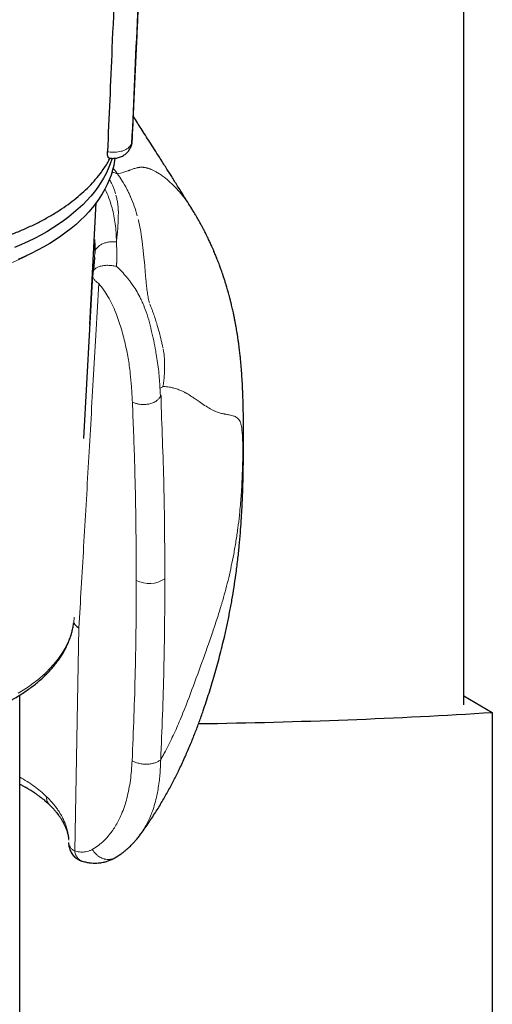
# Model space of a CAD drawing. Header units: millimetres. Extents: x 8 to 1339, y 12 to 1557.
# Tile 37 of 46: x 1301 to 1326, y 141 to 193. Entities that reach past the tile are written whole.
import ezdxf

# ---------------------------------------------------------------- set-up
doc = ezdxf.new("R2010")
doc.units = ezdxf.units.MM

msp = doc.modelspace()

# ---------------------------------------------------------------- linework, layer by layer
at = {"color": 7, "linetype": 'Continuous', "lineweight": 30}
for p, q in [((1324.338, 157.08), (1324.338, 288.279)), ((1306.897, 186.544), (1306.896, 186.542)), ((1304.703, 177.05), (1305.042, 183.441)), ((1304.947, 180.578), (1304.944, 180.52)), ((1304.851, 179.67), (1304.364, 171.057)), ((1304.858, 179.729), (1304.857, 179.645)), ((1304.871, 179.798), (1304.875, 179.818)), ((1301.022, 140.898), (1301.022, 157.594)), ((1324.338, 157.551), (1325.832, 156.689)), ((1325.832, 156.689), (1325.832, 63.217)), ((1307.326, 150.257), (1307.305, 150.227))]:
    msp.add_line(p, q, dxfattribs=at)
at = {"color": 252, "linetype": 'Continuous', "lineweight": 0}
for p, q in [((1306.099, 181.383), (1306.1, 181.33)), ((1306.1, 181.33), (1306.111, 181.224)), ((1306.111, 181.224), (1306.127, 180.972)), ((1304.959, 180.784), (1304.947, 180.578)), ((1304.858, 179.729), (1304.856, 179.692)), ((1312.748, 171.112), (1312.732, 170.432)), ((1303.907, 149.417), (1304.128, 161.128))]:
    msp.add_line(p, q, dxfattribs=at)
at = {"color": 7, "linetype": 'Continuous', "lineweight": 30, "flags": 128}
for points in [[(1305.87, 185.768), (1305.857, 185.723), (1305.771, 185.472), (1305.671, 185.223), (1305.555, 184.976), (1305.424, 184.731), (1305.278, 184.49), (1305.117, 184.251), (1304.941, 184.016), (1304.752, 183.785), (1304.548, 183.557), (1304.33, 183.334), (1304.099, 183.116), (1303.854, 182.903), (1303.596, 182.694), (1303.326, 182.491), (1303.043, 182.294), (1302.749, 182.102), (1302.443, 181.917), (1302.125, 181.738), (1301.797, 181.566), (1301.459, 181.4), (1301.11, 181.242), (1300.752, 181.091)], [(1306.019, 185.771), (1306.002, 185.65), (1305.956, 185.396), (1305.894, 185.142), (1305.816, 184.89), (1305.723, 184.64), (1305.615, 184.392), (1305.491, 184.146), (1305.353, 183.903), (1305.199, 183.663), (1305.031, 183.426), (1304.848, 183.193), (1304.652, 182.963), (1304.441, 182.738), (1304.216, 182.517), (1303.978, 182.301), (1303.727, 182.09), (1303.463, 181.885), (1303.187, 181.684), (1302.898, 181.49), (1302.598, 181.302), (1302.286, 181.12), (1301.963, 180.944), (1301.63, 180.775), (1301.286, 180.613), (1300.933, 180.458)]]:
    msp.add_lwpolyline(points, dxfattribs=at)
at = {"color": 252, "linetype": 'Continuous', "lineweight": 0, "flags": 128}
msp.add_lwpolyline([(1300.937, 157.691), (1301.212, 157.86), (1301.476, 158.035), (1301.728, 158.216), (1301.968, 158.402), (1302.195, 158.594), (1302.409, 158.791), (1302.609, 158.992), (1302.796, 159.198), (1302.969, 159.407), (1303.128, 159.621), (1303.272, 159.837), (1303.402, 160.057), (1303.517, 160.28), (1303.616, 160.505), (1303.701, 160.732), (1303.77, 160.96), (1303.824, 161.19), (1303.862, 161.421), (1303.885, 161.653), (1303.887, 161.688)], dxfattribs=at)
at = {"color": 252, "linetype": 'Continuous', "lineweight": 0}
for centre, radius, start, end in [((1293.455, 196.817), 18.01, 254.1025, 298.3582), ((1307.815, 164.936), 1.484, 243.0229, 303.9656)]:
    msp.add_arc(centre, radius, start, end, dxfattribs=at)
at = {"color": 7, "linetype": 'Continuous', "lineweight": 30}
msp.add_ellipse((1206.68, 241.595), major_axis=(200.98, -47.922), ratio=0.352511, start_param=5.336483, end_param=5.428262, dxfattribs=at)
for points, knots in [([(1306.934, 186.696), (1306.94, 186.83), (1306.962, 187.333), (1307.001, 188.192), (1307.049, 189.261), (1307.096, 190.289), (1307.141, 191.271), (1307.184, 192.208), (1307.225, 193.099), (1307.264, 193.952), (1307.302, 194.771), (1307.338, 195.555), (1307.372, 196.305), (1307.405, 197.013), (1307.436, 197.681), (1307.465, 198.309), (1307.492, 198.896), (1307.524, 199.573), (1307.56, 200.352), (1307.602, 201.25), (1307.644, 202.15), (1307.687, 203.056), (1307.729, 203.97), (1307.772, 204.89), (1307.838, 206.287), (1307.926, 208.161), (1308.036, 210.511), (1308.147, 212.864), (1308.258, 215.221), (1308.355, 217.3), (1308.44, 219.103), (1308.512, 220.629), (1308.584, 222.164), (1308.657, 223.717), (1308.734, 225.351), (1308.815, 227.076), (1308.88, 228.469), (1308.927, 229.464), (1308.955, 230.05), (1308.982, 230.638), (1309.01, 231.223), (1309.039, 231.831), (1309.068, 232.451), (1309.097, 233.078), (1309.124, 233.674), (1309.151, 234.235), (1309.178, 234.763), (1309.2, 235.18), (1309.214, 235.486), (1309.223, 235.688), (1309.228, 235.846), (1309.232, 235.965), (1309.233, 236.054), (1309.235, 236.126), (1309.235, 236.169), (1309.235, 236.182)], [0, 0, 0, 0, 0.008078, 0.030437, 0.051987, 0.072727, 0.092656, 0.111438, 0.129437, 0.14665, 0.163078, 0.179031, 0.194166, 0.208481, 0.221976, 0.234652, 0.246507, 0.257542, 0.27569, 0.293745, 0.311936, 0.330263, 0.348724, 0.36732, 0.386051, 0.43342, 0.480992, 0.528573, 0.576153, 0.623969, 0.654638, 0.68549, 0.716522, 0.747775, 0.779665, 0.815591, 0.852396, 0.864143, 0.875976, 0.887893, 0.899852, 0.911425, 0.924745, 0.937447, 0.949486, 0.960816, 0.971407, 0.981313, 0.98585, 0.989947, 0.993597, 0.995534, 0.997311, 0.999172, 1, 1, 1, 1]), ([(1307.816, 235.553), (1307.871, 235.536), (1307.978, 235.503), (1308.149, 235.478), (1308.317, 235.47), (1308.483, 235.482), (1308.641, 235.509), (1308.776, 235.548), (1308.887, 235.592), (1308.972, 235.631), (1309.037, 235.659), (1309.08, 235.662), (1309.102, 235.636), (1309.113, 235.595), (1309.121, 235.526), (1309.123, 235.424), (1309.123, 235.247), (1309.115, 234.929), (1309.1, 234.473), (1309.08, 233.921), (1309.054, 233.36), (1309.016, 232.605), (1308.97, 231.665), (1308.902, 230.172), (1308.781, 227.553), (1308.609, 223.814), (1308.401, 219.324), (1308.194, 214.835), (1307.985, 210.344), (1307.779, 205.859), (1307.517, 200.187), (1307.22, 193.752), (1306.998, 188.805), (1306.897, 186.544)], [0, 0, 0, 0, 0.002697, 0.005207, 0.00779, 0.010301, 0.012806, 0.015384, 0.01727, 0.019192, 0.02086, 0.022203, 0.02355, 0.024704, 0.025885, 0.028677, 0.031485, 0.037126, 0.048275, 0.059425, 0.070583, 0.081743, 0.104041, 0.12634, 0.170937, 0.260127, 0.349316, 0.438505, 0.527695, 0.616884, 0.706074, 0.865639, 1, 1, 1, 1]), ([(1307.816, 235.553), (1307.804, 235.29), (1307.703, 232.999), (1307.512, 228.678), (1307.242, 222.59), (1306.882, 214.473), (1306.521, 206.358), (1306.149, 198.041), (1305.883, 191.973), (1305.708, 187.93), (1305.63, 186.121)], [0, 0, 0, 0, 0.015939, 0.139139, 0.262339, 0.385538, 0.631938, 0.755137, 0.890447, 1, 1, 1, 1]), ([(1310.049, 183.136), (1310.023, 183.178), (1309.914, 183.352), (1309.725, 183.653), (1309.505, 184.004), (1309.315, 184.306), (1309.154, 184.561), (1309.004, 184.799), (1308.857, 185.031), (1308.704, 185.274), (1308.534, 185.542), (1308.331, 185.862), (1308.103, 186.221), (1307.859, 186.603), (1307.623, 186.972), (1307.405, 187.314), (1307.195, 187.641), (1307.061, 187.85), (1306.991, 187.958), (1306.991, 187.959)], [0, 0, 0, 0, 0.026141, 0.108085, 0.18678, 0.243249, 0.295979, 0.34497, 0.390808, 0.440471, 0.495992, 0.557369, 0.639688, 0.719358, 0.79547, 0.869717, 0.93241, 0.999687, 1, 1, 1, 1]), ([(1306.84, 186.33), (1306.854, 186.36), (1306.883, 186.424), (1306.912, 186.528), (1306.93, 186.62), (1306.931, 186.678), (1306.932, 186.697)], [0, 0, 0, 0, 0.26067, 0.545842, 0.853179, 1, 1, 1, 1]), ([(1306.896, 186.542), (1306.892, 186.502), (1306.885, 186.436), (1306.859, 186.377), (1306.848, 186.354)], [0, 0, 0, 0, 0.607257, 1, 1, 1, 1]), ([(1305.708, 185.791), (1305.706, 185.791), (1305.692, 185.789), (1305.671, 185.813), (1305.649, 185.86), (1305.634, 185.933), (1305.627, 186.02), (1305.629, 186.09), (1305.63, 186.121)], [0, 0, 0, 0, 0.043295, 0.240623, 0.437951, 0.635141, 0.832331, 1, 1, 1, 1]), ([(1305.708, 185.79), (1305.718, 185.787), (1305.766, 185.775), (1305.854, 185.767), (1305.974, 185.764), (1306.092, 185.776), (1306.206, 185.8), (1306.314, 185.836), (1306.415, 185.882), (1306.51, 185.939), (1306.597, 186.006), (1306.676, 186.081), (1306.746, 186.165), (1306.805, 186.256), (1306.836, 186.32), (1306.851, 186.352)], [0, 0, 0, 0, 0.023074, 0.107247, 0.192179, 0.282003, 0.364436, 0.446192, 0.527197, 0.607357, 0.686411, 0.765644, 0.844585, 0.923155, 1, 1, 1, 1]), ([(1287.406, 181.453), (1287.494, 181.425), (1287.762, 181.338), (1288.229, 181.21), (1288.802, 181.068), (1289.392, 180.943), (1289.996, 180.833), (1290.614, 180.741), (1291.26, 180.664), (1291.934, 180.605), (1292.634, 180.566), (1293.343, 180.549), (1294.06, 180.556), (1294.781, 180.585), (1295.494, 180.638), (1296.196, 180.713), (1296.885, 180.81), (1297.571, 180.93), (1298.25, 181.073), (1298.92, 181.239), (1299.568, 181.425), (1300.192, 181.631), (1300.791, 181.854), (1301.373, 182.099), (1301.936, 182.365), (1302.476, 182.651), (1302.982, 182.952), (1303.452, 183.266), (1303.887, 183.59), (1304.294, 183.932), (1304.67, 184.289), (1305.013, 184.663), (1305.283, 185.001), (1305.49, 185.299), (1305.645, 185.543), (1305.728, 185.704), (1305.767, 185.779)], [0, 0, 0, 0, 0.013234, 0.040718, 0.068218, 0.095702, 0.123808, 0.151932, 0.180038, 0.211007, 0.241999, 0.272968, 0.304822, 0.336701, 0.368555, 0.399787, 0.431043, 0.462275, 0.494404, 0.52656, 0.558689, 0.59009, 0.621516, 0.652918, 0.685235, 0.71758, 0.749897, 0.781217, 0.812561, 0.84388, 0.876125, 0.908396, 0.940641, 0.961358, 0.982104, 1, 1, 1, 1]), ([(1312.77, 171.112), (1312.77, 171.196), (1312.77, 171.353), (1312.769, 171.563), (1312.769, 171.739), (1312.767, 171.883), (1312.766, 172.039), (1312.764, 172.209), (1312.762, 172.37), (1312.76, 172.493), (1312.758, 172.584), (1312.756, 172.675), (1312.754, 172.773), (1312.751, 172.889), (1312.748, 173.029), (1312.743, 173.174), (1312.739, 173.301), (1312.735, 173.401), (1312.731, 173.506), (1312.726, 173.622), (1312.721, 173.74), (1312.715, 173.858), (1312.706, 174.039), (1312.692, 174.282), (1312.671, 174.578), (1312.649, 174.858), (1312.625, 175.124), (1312.598, 175.391), (1312.566, 175.678), (1312.532, 175.952), (1312.497, 176.209), (1312.467, 176.418), (1312.437, 176.604), (1312.41, 176.771), (1312.381, 176.938), (1312.349, 177.112), (1312.313, 177.299), (1312.277, 177.48), (1312.242, 177.648), (1312.21, 177.791), (1312.179, 177.927), (1312.145, 178.072), (1312.106, 178.231), (1312.063, 178.399), (1312.021, 178.559), (1311.983, 178.697), (1311.95, 178.817), (1311.915, 178.936), (1311.875, 179.072), (1311.827, 179.23), (1311.77, 179.409), (1311.712, 179.588), (1311.657, 179.747), (1311.611, 179.88), (1311.569, 179.995), (1311.528, 180.108), (1311.481, 180.235), (1311.425, 180.381), (1311.367, 180.527), (1311.316, 180.652), (1311.269, 180.766), (1311.216, 180.892), (1311.155, 181.034), (1311.092, 181.174), (1311.038, 181.294), (1310.989, 181.401), (1310.936, 181.512), (1310.877, 181.636), (1310.804, 181.783), (1310.725, 181.941), (1310.639, 182.106), (1310.551, 182.272), (1310.468, 182.423), (1310.39, 182.562), (1310.319, 182.685), (1310.239, 182.821), (1310.142, 182.985), (1310.067, 183.105), (1310.025, 183.172)], [0, 0, 0, 0, 0.0210543, 0.0393752, 0.0549549, 0.0677679, 0.0780565, 0.0962255, 0.1127613, 0.1207999, 0.1287469, 0.1366595, 0.1446989, 0.1545733, 0.1668005, 0.1809846, 0.1923203, 0.200161, 0.2090721, 0.2191963, 0.2293068, 0.2392781, 0.2490576, 0.2752531, 0.3006944, 0.3231959, 0.345091, 0.3666888, 0.3888652, 0.4153036, 0.4332885, 0.4508972, 0.4654366, 0.4780369, 0.4908287, 0.5052428, 0.5195088, 0.5352201, 0.5482699, 0.5592484, 0.5692321, 0.580573, 0.5934076, 0.6069879, 0.6204243, 0.6312171, 0.6397529, 0.6490835, 0.6595996, 0.6720597, 0.6867914, 0.7022291, 0.714884, 0.7251741, 0.7342455, 0.7425709, 0.7524538, 0.7651506, 0.778005, 0.7880509, 0.7958949, 0.8058928, 0.8188884, 0.8309602, 0.8406717, 0.8485151, 0.8575632, 0.868335, 0.8795648, 0.8945683, 0.9081076, 0.9213521, 0.9365183, 0.9469962, 0.9573903, 0.9683266, 0.9824236, 1, 1, 1, 1]), ([(1310.04, 183.149), (1310.037, 183.152), (1310.035, 183.156), (1310.033, 183.16), (1310.033, 183.16)], [0, 0, 0, 0, 0.9448379, 1, 1, 1, 1]), ([(1304.94, 181.513), (1304.942, 181.494), (1304.956, 181.367), (1304.964, 181.125), (1304.961, 180.896), (1304.959, 180.784)], [0, 0, 0, 0, 0.08254, 0.549918, 1, 1, 1, 1]), ([(1304.949, 180.581), (1304.948, 180.551), (1304.944, 180.496), (1304.939, 180.413), (1304.934, 180.338), (1304.925, 180.248), (1304.913, 180.135), (1304.894, 179.981), (1304.876, 179.864), (1304.867, 179.799)], [0, 0, 0, 0, 0.151527, 0.279749, 0.38449, 0.468372, 0.602453, 0.779455, 1, 1, 1, 1]), ([(1304.874, 179.818), (1304.872, 179.807), (1304.857, 179.751), (1304.851, 179.692), (1304.851, 179.647), (1304.851, 179.645)], [0, 0, 0, 0, 0.18623, 0.962651, 1, 1, 1, 1]), ([(1307.332, 150.253), (1307.353, 150.28), (1307.521, 150.498), (1307.81, 150.916), (1308.192, 151.499), (1308.539, 152.074), (1308.857, 152.636), (1309.147, 153.187), (1309.435, 153.766), (1309.715, 154.372), (1309.986, 155.002), (1310.228, 155.606), (1310.449, 156.192), (1310.695, 156.887), (1310.966, 157.709), (1311.254, 158.667), (1311.523, 159.646), (1311.74, 160.52), (1311.911, 161.285), (1312.044, 161.935), (1312.166, 162.595), (1312.275, 163.252), (1312.378, 163.951), (1312.469, 164.672), (1312.547, 165.408), (1312.608, 166.096), (1312.654, 166.735), (1312.684, 167.247), (1312.704, 167.649), (1312.718, 167.963), (1312.73, 168.286), (1312.74, 168.624), (1312.749, 168.977), (1312.756, 169.34), (1312.761, 169.629), (1312.763, 169.833), (1312.764, 169.943), (1312.765, 170.032), (1312.766, 170.116), (1312.767, 170.213), (1312.768, 170.34), (1312.769, 170.498), (1312.769, 170.681), (1312.77, 170.898), (1312.77, 171.048), (1312.77, 171.133)], [0, 0, 0, 0, 0.00467, 0.037532, 0.069112, 0.099487, 0.128717, 0.156847, 0.183908, 0.216449, 0.247374, 0.276708, 0.304536, 0.332123, 0.376489, 0.421473, 0.46711, 0.513448, 0.542965, 0.572803, 0.602982, 0.633368, 0.662729, 0.698207, 0.73155, 0.762738, 0.791746, 0.818556, 0.832637, 0.846829, 0.861808, 0.877594, 0.894203, 0.911649, 0.929254, 0.935715, 0.941071, 0.945323, 0.948825, 0.953612, 0.959886, 0.967721, 0.977119, 0.987035, 1, 1, 1, 1]), ([(1286.736, 157.191), (1286.765, 157.176), (1286.89, 157.11), (1287.121, 157), (1287.427, 156.863), (1287.742, 156.733), (1288.064, 156.61), (1288.393, 156.494), (1288.724, 156.388), (1288.976, 156.314), (1289.176, 156.258), (1289.383, 156.203), (1289.68, 156.129), (1290.038, 156.049), (1290.4, 155.978), (1290.766, 155.914), (1291.136, 155.858), (1291.51, 155.81), (1291.885, 155.771), (1292.264, 155.739), (1292.643, 155.716), (1293.024, 155.701), (1293.405, 155.694), (1293.787, 155.696), (1294.168, 155.706), (1294.549, 155.724), (1294.928, 155.751), (1295.305, 155.785), (1295.68, 155.828), (1296.052, 155.879), (1296.42, 155.938), (1296.785, 156.005), (1297.146, 156.08), (1297.502, 156.162), (1297.852, 156.253), (1298.197, 156.351), (1298.535, 156.457), (1298.867, 156.57), (1299.192, 156.69), (1299.509, 156.818), (1299.819, 156.952), (1300.12, 157.094), (1300.412, 157.242), (1300.695, 157.397), (1300.969, 157.559), (1301.232, 157.726), (1301.485, 157.9), (1301.727, 158.079), (1301.959, 158.265), (1302.178, 158.455), (1302.386, 158.651), (1302.581, 158.851), (1302.764, 159.056), (1302.934, 159.265), (1303.09, 159.478), (1303.233, 159.695), (1303.363, 159.915), (1303.478, 160.137), (1303.58, 160.362), (1303.667, 160.589), (1303.741, 160.817), (1303.799, 161.046), (1303.838, 161.236), (1303.852, 161.349), (1303.857, 161.385)], [0, 0, 0, 0, 0.0051545, 0.0220613, 0.0389628, 0.0558579, 0.0727461, 0.0896269, 0.1065005, 0.1224784, 0.1268055, 0.1357145, 0.1525684, 0.1694164, 0.1862585, 0.2030952, 0.2199272, 0.236755, 0.2535792, 0.2704005, 0.2872195, 0.3040369, 0.3208533, 0.3376695, 0.354486, 0.3713032, 0.388122, 0.4049429, 0.4217667, 0.4385939, 0.4554253, 0.4722615, 0.4891031, 0.5059508, 0.5228051, 0.5396665, 0.5565356, 0.5734128, 0.5902984, 0.6071926, 0.6240953, 0.6410065, 0.6579256, 0.6748518, 0.6917841, 0.7087206, 0.7256591, 0.7425955, 0.7595261, 0.776446, 0.7933495, 0.8102302, 0.8270808, 0.8438934, 0.8606599, 0.8773725, 0.8940237, 0.9106075, 0.9271198, 0.9435587, 0.959925, 0.9762228, 0.992459, 1, 1, 1, 1]), ([(1303.858, 161.394), (1303.868, 161.376), (1303.891, 161.333), (1303.947, 161.266), (1304.025, 161.194), (1304.093, 161.151), (1304.128, 161.128)], [0, 0, 0, 0, 0.182555, 0.433794, 0.707518, 1, 1, 1, 1]), ([(1301.022, 152.931), (1301.053, 152.915), (1301.111, 152.885), (1301.189, 152.842), (1301.255, 152.806), (1301.312, 152.774), (1301.359, 152.746), (1301.397, 152.724), (1301.432, 152.704), (1301.473, 152.679), (1301.532, 152.644), (1301.611, 152.595), (1301.71, 152.531), (1301.828, 152.453), (1301.963, 152.359), (1302.111, 152.249), (1302.271, 152.123), (1302.44, 151.98), (1302.548, 151.877), (1302.604, 151.823)], [0, 0, 0, 0, 0.049165, 0.089313, 0.124701, 0.155335, 0.181217, 0.202352, 0.218742, 0.239149, 0.272489, 0.318743, 0.377879, 0.449858, 0.534626, 0.632114, 0.74224, 0.864906, 1, 1, 1, 1]), ([(1302.602, 151.825), (1302.643, 151.784), (1302.723, 151.705), (1302.83, 151.586), (1302.926, 151.474), (1303.007, 151.371), (1303.072, 151.283), (1303.12, 151.214), (1303.157, 151.159), (1303.193, 151.103), (1303.235, 151.036), (1303.281, 150.958), (1303.335, 150.858), (1303.394, 150.74), (1303.449, 150.613), (1303.491, 150.5), (1303.519, 150.413), (1303.541, 150.334), (1303.561, 150.247), (1303.58, 150.152), (1303.586, 150.087), (1303.589, 150.058)], [0, 0, 0, 0, 0.067014, 0.130951, 0.191774, 0.248742, 0.296384, 0.333563, 0.359664, 0.388798, 0.425378, 0.468404, 0.513753, 0.58974, 0.667271, 0.734907, 0.791649, 0.830266, 0.881785, 0.946184, 1, 1, 1, 1]), ([(1303.59, 149.858), (1303.59, 149.855), (1303.587, 149.813), (1303.594, 149.731), (1303.613, 149.613), (1303.647, 149.498), (1303.695, 149.387), (1303.757, 149.282), (1303.831, 149.184), (1303.915, 149.098), (1304.006, 149.025), (1304.099, 148.966), (1304.189, 148.921), (1304.25, 148.9), (1304.275, 148.891)], [0, 0, 0, 0, 0.006755, 0.100202, 0.194096, 0.288484, 0.38346, 0.479195, 0.575973, 0.674288, 0.762339, 0.849957, 0.936536, 1, 1, 1, 1]), ([(1306.015, 149.056), (1306.046, 149.074), (1306.114, 149.113), (1306.209, 149.174), (1306.299, 149.235), (1306.371, 149.286), (1306.426, 149.327), (1306.468, 149.359), (1306.504, 149.387), (1306.54, 149.416), (1306.577, 149.446), (1306.615, 149.479), (1306.663, 149.52), (1306.723, 149.572), (1306.795, 149.64), (1306.876, 149.718), (1306.965, 149.81), (1307.068, 149.922), (1307.19, 150.064), (1307.274, 150.174), (1307.32, 150.233)], [0, 0, 0, 0, 0.061368, 0.132514, 0.192024, 0.245084, 0.283455, 0.309235, 0.334286, 0.360482, 0.38782, 0.4163, 0.44592, 0.494815, 0.551568, 0.616317, 0.689044, 0.774205, 0.877893, 1, 1, 1, 1]), ([(1304.287, 148.887), (1304.291, 148.885), (1304.298, 148.883), (1304.304, 148.881), (1304.307, 148.881)], [0, 0, 0, 0, 0.605838, 1, 1, 1, 1]), ([(1304.307, 148.88), (1304.379, 148.861), (1304.513, 148.825), (1304.701, 148.795), (1304.863, 148.782), (1305.006, 148.779), (1305.129, 148.784), (1305.238, 148.795), (1305.344, 148.811), (1305.469, 148.836), (1305.625, 148.879), (1305.817, 148.949), (1305.948, 149.019), (1306.02, 149.058)], [0, 0, 0, 0, 0.120988, 0.226274, 0.316137, 0.393105, 0.465734, 0.523532, 0.578917, 0.647163, 0.740096, 0.857754, 1, 1, 1, 1])]:
    msp.add_open_spline(points, degree=3, knots=knots, dxfattribs=at)
at = {"color": 252, "linetype": 'Continuous', "lineweight": 0}
for points, knots in [([(1305.63, 186.121), (1305.65, 186.117), (1305.724, 186.102), (1305.857, 186.086), (1306.025, 186.083), (1306.192, 186.099), (1306.364, 186.135), (1306.52, 186.191), (1306.656, 186.265), (1306.762, 186.347), (1306.846, 186.44), (1306.88, 186.509), (1306.897, 186.544)], [0, 0, 0, 0, 0.039277, 0.141745, 0.247194, 0.349335, 0.454428, 0.582496, 0.684641, 0.789739, 0.893328, 1, 1, 1, 1]), ([(1306.896, 186.542), (1306.896, 186.542), (1306.906, 186.564), (1306.925, 186.614), (1306.929, 186.666), (1306.932, 186.696)], [0, 0, 0, 0, 0.000283, 0.428529, 1, 1, 1, 1]), ([(1306.154, 184.953), (1306.063, 184.988), (1305.969, 185.025), (1305.855, 185.017), (1305.85, 185.016)], [0, 0, 0, 0, 0.957445, 1, 1, 1, 1]), ([(1306.154, 184.953), (1306.091, 185.037), (1306.013, 185.14), (1305.936, 185.243), (1305.921, 185.263)], [0, 0, 0, 0, 0.808192, 1, 1, 1, 1]), ([(1306.714, 185.115), (1306.628, 185.086), (1306.459, 185.029), (1306.255, 184.978), (1306.154, 184.953)], [0, 0, 0, 0, 0.5036193, 1, 1, 1, 1]), ([(1307.175, 185.269), (1307.139, 185.26), (1307.072, 185.243), (1306.979, 185.212), (1306.898, 185.182), (1306.828, 185.155), (1306.768, 185.133), (1306.73, 185.121), (1306.714, 185.115)], [0, 0, 0, 0, 0.235949, 0.441525, 0.61947, 0.771424, 0.898194, 1, 1, 1, 1]), ([(1307.767, 185.24), (1307.756, 185.243), (1307.732, 185.25), (1307.692, 185.261), (1307.641, 185.273), (1307.59, 185.283), (1307.541, 185.291), (1307.501, 185.295), (1307.465, 185.298), (1307.437, 185.299), (1307.415, 185.299), (1307.398, 185.299), (1307.379, 185.298), (1307.36, 185.297), (1307.341, 185.296), (1307.321, 185.294), (1307.291, 185.291), (1307.256, 185.286), (1307.219, 185.279), (1307.194, 185.273), (1307.18, 185.27), (1307.175, 185.269)], [0, 0, 0, 0, 0.045162, 0.10667, 0.183484, 0.274514, 0.347647, 0.41347, 0.472466, 0.524965, 0.554659, 0.58579, 0.618336, 0.652272, 0.687575, 0.724221, 0.762189, 0.852761, 0.922134, 0.971056, 1, 1, 1, 1]), ([(1308.836, 184.586), (1308.805, 184.612), (1308.743, 184.666), (1308.649, 184.742), (1308.554, 184.816), (1308.458, 184.885), (1308.363, 184.949), (1308.247, 185.021), (1308.119, 185.093), (1307.985, 185.158), (1307.869, 185.207), (1307.799, 185.229), (1307.767, 185.24)], [0, 0, 0, 0, 0.085255, 0.171514, 0.258449, 0.34574, 0.43307, 0.520128, 0.661997, 0.787948, 0.899902, 1, 1, 1, 1]), ([(1305.726, 184.665), (1305.766, 184.598), (1305.912, 184.351), (1305.994, 184.091), (1306.054, 183.901)], [0, 0, 0, 0, 0.271252, 1, 1, 1, 1]), ([(1306.647, 184.151), (1306.564, 184.303), (1306.414, 184.577), (1306.234, 184.838), (1306.154, 184.953)], [0, 0, 0, 0, 0.556568, 1, 1, 1, 1]), ([(1309.556, 183.831), (1309.436, 183.973), (1309.206, 184.246), (1308.956, 184.476), (1308.836, 184.586)], [0, 0, 0, 0, 0.520249, 1, 1, 1, 1]), ([(1306.099, 181.383), (1306.094, 181.547), (1306.084, 181.872), (1306.039, 182.326), (1305.97, 182.755), (1305.876, 183.162), (1305.743, 183.584), (1305.617, 183.917), (1305.515, 184.115), (1305.491, 184.16)], [0, 0, 0, 0, 0.158633, 0.313342, 0.465037, 0.614507, 0.762448, 0.946076, 1, 1, 1, 1]), ([(1306.824, 183.786), (1306.795, 183.848), (1306.739, 183.971), (1306.678, 184.091), (1306.647, 184.151)], [0, 0, 0, 0, 0.500373, 1, 1, 1, 1]), ([(1306.071, 183.837), (1306.09, 183.762), (1306.129, 183.609), (1306.155, 183.454), (1306.169, 183.375)], [0, 0, 0, 0, 0.491382, 1, 1, 1, 1]), ([(1306.845, 183.738), (1306.842, 183.746), (1306.834, 183.762), (1306.827, 183.778), (1306.824, 183.786)], [0, 0, 0, 0, 0.5000465, 1, 1, 1, 1]), ([(1306.845, 183.738), (1306.912, 183.578), (1307.046, 183.258), (1307.145, 182.918), (1307.195, 182.747)], [0, 0, 0, 0, 0.498613, 1, 1, 1, 1]), ([(1310.033, 183.16), (1309.988, 183.229), (1309.894, 183.377), (1309.736, 183.602), (1309.618, 183.752), (1309.556, 183.831)], [0, 0, 0, 0, 0.296505, 0.631318, 1, 1, 1, 1]), ([(1306.169, 183.375), (1306.177, 183.316), (1306.193, 183.206), (1306.197, 183.094), (1306.199, 183.042)], [0, 0, 0, 0, 0.533058, 1, 1, 1, 1]), ([(1306.2, 183.012), (1306.2, 182.915), (1306.2, 182.725), (1306.192, 182.529), (1306.189, 182.433)], [0, 0, 0, 0, 0.510598, 1, 1, 1, 1]), ([(1306.199, 183.042), (1306.199, 183.037), (1306.199, 183.027), (1306.199, 183.017), (1306.2, 183.012)], [0, 0, 0, 0, 0.500568, 1, 1, 1, 1]), ([(1306.189, 182.433), (1306.186, 182.367), (1306.18, 182.238), (1306.17, 182.105), (1306.165, 182.039)], [0, 0, 0, 0, 0.506736, 1, 1, 1, 1]), ([(1307.284, 182.394), (1307.278, 182.422), (1307.264, 182.478), (1307.25, 182.534), (1307.243, 182.562)], [0, 0, 0, 0, 0.5003048, 1, 1, 1, 1]), ([(1306.165, 182.039), (1306.156, 181.93), (1306.139, 181.717), (1306.112, 181.493), (1306.099, 181.383)], [0, 0, 0, 0, 0.509636, 1, 1, 1, 1]), ([(1307.453, 181.393), (1307.432, 181.564), (1307.39, 181.906), (1307.319, 182.231), (1307.284, 182.394)], [0, 0, 0, 0, 0.50002, 1, 1, 1, 1]), ([(1304.959, 180.784), (1304.966, 180.829), (1304.981, 180.919), (1305.058, 181.046), (1305.169, 181.16), (1305.315, 181.257), (1305.49, 181.329), (1305.684, 181.375), (1305.891, 181.397), (1306.03, 181.388), (1306.099, 181.383)], [0, 0, 0, 0, 0.1249161, 0.2500613, 0.3751928, 0.5000049, 0.6248022, 0.7499226, 0.8750763, 1, 1, 1, 1]), ([(1307.489, 181.045), (1307.484, 181.096), (1307.472, 181.213), (1307.46, 181.328), (1307.453, 181.393)], [0, 0, 0, 0, 0.431679, 1, 1, 1, 1]), ([(1306.097, 180.096), (1306.101, 180.15), (1306.107, 180.219), (1306.113, 180.291), (1306.114, 180.311), (1306.115, 180.317), (1306.12, 180.395), (1306.132, 180.617), (1306.129, 180.831), (1306.127, 180.972)], [0, 0, 0, 0, 0.180175, 0.228441, 0.24213, 0.246366, 0.248862, 0.503348, 1, 1, 1, 1]), ([(1307.563, 180.379), (1307.55, 180.487), (1307.523, 180.716), (1307.501, 180.931), (1307.489, 181.045)], [0, 0, 0, 0, 0.470928, 1, 1, 1, 1]), ([(1307.566, 180.359), (1307.565, 180.362), (1307.564, 180.369), (1307.564, 180.376), (1307.563, 180.379)], [0, 0, 0, 0, 0.500028, 1, 1, 1, 1]), ([(1307.596, 180.014), (1307.593, 180.071), (1307.586, 180.185), (1307.572, 180.301), (1307.566, 180.359)], [0, 0, 0, 0, 0.494127, 1, 1, 1, 1]), ([(1304.875, 179.818), (1304.875, 179.821), (1304.882, 179.86), (1304.935, 179.93), (1305.041, 180.019), (1305.197, 180.09), (1305.387, 180.136), (1305.598, 180.155), (1305.811, 180.148), (1305.949, 180.125), (1306.016, 180.114)], [0, 0, 0, 0, 0.013461, 0.148425, 0.291115, 0.438433, 0.586609, 0.731745, 0.870396, 1, 1, 1, 1]), ([(1306.097, 180.096), (1306.084, 180.099), (1306.057, 180.105), (1306.03, 180.111), (1306.016, 180.114)], [0, 0, 0, 0, 0.502696, 1, 1, 1, 1]), ([(1306.097, 180.096), (1306.193, 180.007), (1306.384, 179.829), (1306.553, 179.627), (1306.638, 179.526)], [0, 0, 0, 0, 0.499986, 1, 1, 1, 1]), ([(1307.607, 179.859), (1307.605, 179.888), (1307.6, 179.94), (1307.597, 179.991), (1307.596, 180.014)], [0, 0, 0, 0, 0.556834, 1, 1, 1, 1]), ([(1307.627, 179.627), (1307.623, 179.669), (1307.617, 179.747), (1307.61, 179.823), (1307.607, 179.859)], [0, 0, 0, 0, 0.53938, 1, 1, 1, 1]), ([(1304.857, 179.645), (1304.856, 179.626), (1304.853, 179.559), (1304.905, 179.444), (1305.007, 179.309), (1305.114, 179.235), (1305.167, 179.199)], [0, 0, 0, 0, 0.116484, 0.413708, 0.710932, 1, 1, 1, 1]), ([(1306.821, 179.3), (1306.794, 179.34), (1306.738, 179.42), (1306.671, 179.49), (1306.638, 179.526)], [0, 0, 0, 0, 0.4997537, 1, 1, 1, 1]), ([(1307.683, 179.047), (1307.673, 179.143), (1307.652, 179.339), (1307.635, 179.53), (1307.627, 179.627)], [0, 0, 0, 0, 0.487118, 1, 1, 1, 1]), ([(1304.128, 161.128), (1304.169, 161.83), (1304.253, 163.248), (1304.379, 165.398), (1304.507, 167.591), (1304.636, 169.828), (1304.767, 172.109), (1304.899, 174.434), (1305.033, 176.802), (1305.122, 178.395), (1305.167, 179.199)], [0, 0, 0, 0, 0.116651, 0.235687, 0.357109, 0.480916, 0.607109, 0.735687, 0.866651, 1, 1, 1, 1]), ([(1305.167, 179.199), (1305.34, 178.978), (1305.708, 178.504), (1305.942, 177.956), (1306.067, 177.665)], [0, 0, 0, 0, 0.467754, 1, 1, 1, 1]), ([(1306.821, 179.3), (1306.846, 179.265), (1306.897, 179.196), (1306.945, 179.126), (1306.969, 179.091)], [0, 0, 0, 0, 0.49532, 1, 1, 1, 1]), ([(1307.369, 178.418), (1307.309, 178.533), (1307.19, 178.764), (1307.043, 178.982), (1306.969, 179.091)], [0, 0, 0, 0, 0.500086, 1, 1, 1, 1]), ([(1307.774, 178.419), (1307.757, 178.518), (1307.72, 178.729), (1307.696, 178.938), (1307.683, 179.047)], [0, 0, 0, 0, 0.472919, 1, 1, 1, 1]), ([(1307.486, 178.163), (1307.468, 178.205), (1307.43, 178.291), (1307.39, 178.376), (1307.369, 178.418)], [0, 0, 0, 0, 0.495458, 1, 1, 1, 1]), ([(1307.835, 178.172), (1307.823, 178.212), (1307.8, 178.293), (1307.783, 178.377), (1307.774, 178.419)], [0, 0, 0, 0, 0.500929, 1, 1, 1, 1]), ([(1307.533, 178.05), (1307.525, 178.069), (1307.51, 178.106), (1307.494, 178.144), (1307.486, 178.163)], [0, 0, 0, 0, 0.500263, 1, 1, 1, 1]), ([(1307.533, 178.05), (1307.534, 178.048), (1307.535, 178.044), (1307.537, 178.041), (1307.537, 178.039)], [0, 0, 0, 0, 0.499974, 1, 1, 1, 1]), ([(1307.537, 178.039), (1307.541, 178.028), (1307.549, 178.006), (1307.556, 177.984), (1307.56, 177.973)], [0, 0, 0, 0, 0.499857, 1, 1, 1, 1]), ([(1307.56, 177.973), (1307.628, 177.794), (1307.763, 177.435), (1307.853, 177.064), (1307.898, 176.879)], [0, 0, 0, 0, 0.499872, 1, 1, 1, 1]), ([(1307.853, 178.111), (1307.863, 178.084), (1307.883, 178.023), (1307.907, 177.966), (1307.92, 177.934)], [0, 0, 0, 0, 0.454546, 1, 1, 1, 1]), ([(1307.92, 177.934), (1307.942, 177.882), (1307.985, 177.78), (1308.023, 177.676), (1308.042, 177.626)], [0, 0, 0, 0, 0.517182, 1, 1, 1, 1]), ([(1306.067, 177.665), (1306.166, 177.393), (1306.365, 176.849), (1306.495, 176.311), (1306.56, 176.042)], [0, 0, 0, 0, 0.500272, 1, 1, 1, 1]), ([(1308.042, 177.626), (1308.059, 177.579), (1308.092, 177.489), (1308.121, 177.397), (1308.136, 177.353)], [0, 0, 0, 0, 0.51967, 1, 1, 1, 1]), ([(1308.136, 177.353), (1308.149, 177.312), (1308.175, 177.23), (1308.2, 177.147), (1308.212, 177.106)], [0, 0, 0, 0, 0.500581, 1, 1, 1, 1]), ([(1307.898, 176.879), (1307.943, 176.697), (1308.033, 176.333), (1308.101, 175.973), (1308.135, 175.792)], [0, 0, 0, 0, 0.498679, 1, 1, 1, 1]), ([(1308.212, 177.106), (1308.255, 176.958), (1308.345, 176.654), (1308.418, 176.354), (1308.456, 176.2)], [0, 0, 0, 0, 0.487679, 1, 1, 1, 1]), ([(1306.56, 176.042), (1306.613, 175.789), (1306.726, 175.261), (1306.826, 174.51), (1306.897, 173.74), (1306.924, 173.242), (1306.939, 172.972)], [0, 0, 0, 0, 0.239793, 0.499728, 0.728646, 1, 1, 1, 1]), ([(1308.135, 175.792), (1308.145, 175.741), (1308.164, 175.639), (1308.181, 175.537), (1308.189, 175.485)], [0, 0, 0, 0, 0.497057, 1, 1, 1, 1]), ([(1308.456, 176.2), (1308.472, 176.134), (1308.503, 175.999), (1308.531, 175.866), (1308.545, 175.798)], [0, 0, 0, 0, 0.495815, 1, 1, 1, 1]), ([(1308.631, 174.944), (1308.626, 175.088), (1308.617, 175.362), (1308.575, 175.624), (1308.555, 175.747)], [0, 0, 0, 0, 0.527719, 1, 1, 1, 1]), ([(1308.384, 173.709), (1308.367, 174.001), (1308.333, 174.586), (1308.237, 175.186), (1308.189, 175.485)], [0, 0, 0, 0, 0.500073, 1, 1, 1, 1]), ([(1308.54, 173.796), (1308.556, 173.89), (1308.587, 174.079), (1308.616, 174.365), (1308.633, 174.654), (1308.631, 174.847), (1308.631, 174.944)], [0, 0, 0, 0, 0.2434837, 0.4910607, 0.7431054, 1, 1, 1, 1]), ([(1308.539, 173.779), (1308.513, 173.767), (1308.463, 173.743), (1308.41, 173.72), (1308.383, 173.708)], [0, 0, 0, 0, 0.499914, 1, 1, 1, 1]), ([(1308.409, 173.308), (1308.405, 173.375), (1308.396, 173.508), (1308.388, 173.642), (1308.384, 173.709)], [0, 0, 0, 0, 0.501564, 1, 1, 1, 1]), ([(1308.539, 173.779), (1308.539, 173.782), (1308.541, 173.788), (1308.54, 173.794), (1308.54, 173.797)], [0, 0, 0, 0, 0.459942, 1, 1, 1, 1]), ([(1308.54, 173.796), (1308.578, 173.794), (1308.663, 173.79), (1308.799, 173.775), (1308.953, 173.749), (1309.109, 173.712), (1309.252, 173.669), (1309.373, 173.625), (1309.476, 173.583), (1309.563, 173.543), (1309.616, 173.517), (1309.641, 173.505)], [0, 0, 0, 0, 0.09154, 0.204106, 0.336882, 0.488959, 0.619385, 0.733926, 0.835258, 0.923842, 1, 1, 1, 1]), ([(1306.939, 172.972), (1306.969, 172.959), (1307.027, 172.933), (1307.114, 172.905), (1307.189, 172.886), (1307.252, 172.873), (1307.333, 172.86), (1307.429, 172.85), (1307.542, 172.847), (1307.649, 172.851), (1307.793, 172.867), (1307.97, 172.909), (1308.123, 172.982), (1308.22, 173.05), (1308.273, 173.096), (1308.327, 173.152), (1308.384, 173.228), (1308.419, 173.289), (1308.438, 173.323)], [0, 0, 0, 0, 0.0678604, 0.1319181, 0.1726139, 0.2117418, 0.2493751, 0.3172626, 0.3805908, 0.4409815, 0.5001589, 0.6242727, 0.7507165, 0.7929577, 0.8344872, 0.8753983, 0.931543, 1, 1, 1, 1]), ([(1308.438, 173.323), (1308.433, 173.32), (1308.424, 173.315), (1308.414, 173.31), (1308.409, 173.308)], [0, 0, 0, 0, 0.503175, 1, 1, 1, 1]), ([(1308.441, 173.016), (1308.444, 173.094), (1308.447, 173.193), (1308.446, 173.293), (1308.443, 173.317), (1308.441, 173.322), (1308.44, 173.323), (1308.439, 173.323), (1308.439, 173.323), (1308.439, 173.323)], [0, 0, 0, 0, 0.740493, 0.92785, 0.976745, 0.990839, 0.995811, 0.997961, 1, 1, 1, 1]), ([(1309.641, 173.505), (1309.657, 173.497), (1309.69, 173.48), (1309.722, 173.463), (1309.738, 173.454)], [0, 0, 0, 0, 0.500565, 1, 1, 1, 1]), ([(1309.738, 173.454), (1309.82, 173.407), (1309.923, 173.347), (1310.027, 173.28), (1310.053, 173.262), (1310.06, 173.256), (1310.062, 173.255), (1310.063, 173.254), (1310.063, 173.254)], [0, 0, 0, 0, 0.738192, 0.92847, 0.97908, 0.993251, 0.997553, 1, 1, 1, 1]), ([(1310.063, 173.254), (1310.119, 173.218), (1310.248, 173.133), (1310.369, 173.047), (1310.438, 172.998)], [0, 0, 0, 0, 0.432147, 1, 1, 1, 1]), ([(1306.939, 172.972), (1306.979, 171.924), (1307.061, 169.827), (1307.128, 166.707), (1307.137, 164.644), (1307.142, 163.613)], [0, 0, 0, 0, 0.333021, 0.666325, 1, 1, 1, 1]), ([(1308.441, 173.016), (1308.5, 171.451), (1308.619, 168.322), (1308.636, 165.244), (1308.645, 163.704)], [0, 0, 0, 0, 0.500008, 1, 1, 1, 1]), ([(1310.438, 172.998), (1310.536, 172.929), (1310.736, 172.788), (1310.922, 172.678), (1311.018, 172.622)], [0, 0, 0, 0, 0.490464, 1, 1, 1, 1]), ([(1311.018, 172.622), (1311.063, 172.597), (1311.156, 172.548), (1311.246, 172.509), (1311.291, 172.49)], [0, 0, 0, 0, 0.4920756, 1, 1, 1, 1]), ([(1311.291, 172.49), (1311.363, 172.462), (1311.512, 172.404), (1311.648, 172.373), (1311.718, 172.356)], [0, 0, 0, 0, 0.483827, 1, 1, 1, 1]), ([(1311.718, 172.356), (1311.739, 172.352), (1311.782, 172.343), (1311.823, 172.335), (1311.844, 172.332)], [0, 0, 0, 0, 0.494993, 1, 1, 1, 1]), ([(1311.844, 172.332), (1311.874, 172.326), (1311.933, 172.316), (1311.989, 172.306), (1312.017, 172.301)], [0, 0, 0, 0, 0.494094, 1, 1, 1, 1]), ([(1312.017, 172.301), (1312.062, 172.293), (1312.154, 172.277), (1312.23, 172.253), (1312.269, 172.242)], [0, 0, 0, 0, 0.494136, 1, 1, 1, 1]), ([(1312.269, 172.242), (1312.29, 172.234), (1312.33, 172.218), (1312.367, 172.197), (1312.385, 172.187)], [0, 0, 0, 0, 0.499065, 1, 1, 1, 1]), ([(1312.385, 172.187), (1312.417, 172.165), (1312.482, 172.121), (1312.532, 172.047), (1312.557, 172.01)], [0, 0, 0, 0, 0.502058, 1, 1, 1, 1]), ([(1312.557, 172.01), (1312.577, 171.972), (1312.617, 171.896), (1312.644, 171.78), (1312.658, 171.723)], [0, 0, 0, 0, 0.505532, 1, 1, 1, 1]), ([(1312.658, 171.723), (1312.68, 171.577), (1312.713, 171.362), (1312.729, 170.874), (1312.731, 170.578), (1312.732, 170.432)], [0, 0, 0, 0, 0.516063, 0.760612, 1, 1, 1, 1]), ([(1312.732, 170.432), (1312.731, 170.267), (1312.729, 169.937), (1312.712, 169.197), (1312.68, 168.622), (1312.659, 168.241)], [0, 0, 0, 0, 0.2524139, 0.5037889, 1, 1, 1, 1]), ([(1312.659, 168.241), (1312.649, 168.091), (1312.628, 167.786), (1312.6, 167.485), (1312.586, 167.332)], [0, 0, 0, 0, 0.49204, 1, 1, 1, 1]), ([(1312.555, 167.027), (1312.53, 166.803), (1312.478, 166.348), (1312.41, 165.902), (1312.375, 165.675)], [0, 0, 0, 0, 0.490165, 1, 1, 1, 1]), ([(1312.586, 167.332), (1312.581, 167.281), (1312.571, 167.179), (1312.56, 167.078), (1312.555, 167.027)], [0, 0, 0, 0, 0.496179, 1, 1, 1, 1]), ([(1312.375, 165.675), (1312.357, 165.562), (1312.32, 165.333), (1312.278, 165.106), (1312.257, 164.991)], [0, 0, 0, 0, 0.492797, 1, 1, 1, 1]), ([(1312.257, 164.991), (1312.174, 164.579), (1312.009, 163.76), (1311.787, 162.961), (1311.677, 162.564)], [0, 0, 0, 0, 0.503271, 1, 1, 1, 1]), ([(1307.142, 163.613), (1307.139, 162.815), (1307.134, 161.219), (1307.091, 158.847), (1307.025, 156.489), (1306.958, 154.932), (1306.924, 154.153)], [0, 0, 0, 0, 0.250318, 0.500397, 0.750278, 1, 1, 1, 1]), ([(1308.422, 154.207), (1308.487, 155.774), (1308.617, 158.91), (1308.635, 162.106), (1308.645, 163.704)], [0, 0, 0, 0, 0.500006, 1, 1, 1, 1]), ([(1311.677, 162.564), (1311.66, 162.507), (1311.629, 162.399), (1311.597, 162.292), (1311.582, 162.241)], [0, 0, 0, 0, 0.530901, 1, 1, 1, 1]), ([(1311.582, 162.241), (1311.502, 161.985), (1311.384, 161.603), (1311.236, 161.16), (1311.163, 160.944), (1311.129, 160.843), (1311.113, 160.797), (1311.107, 160.779), (1311.105, 160.772), (1311.104, 160.77), (1311.104, 160.769)], [0, 0, 0, 0, 0.523139, 0.779993, 0.903758, 0.961525, 0.986167, 0.995284, 0.998308, 1, 1, 1, 1]), ([(1311.104, 160.769), (1311.058, 160.637), (1310.961, 160.358), (1310.861, 160.075), (1310.808, 159.925)], [0, 0, 0, 0, 0.470214, 1, 1, 1, 1]), ([(1310.808, 159.925), (1310.614, 159.382), (1310.228, 158.296), (1309.805, 157.206), (1309.594, 156.661)], [0, 0, 0, 0, 0.500215, 1, 1, 1, 1]), ([(1309.594, 156.661), (1309.529, 156.502), (1309.411, 156.213), (1309.284, 155.928), (1309.227, 155.799)], [0, 0, 0, 0, 0.548286, 1, 1, 1, 1]), ([(1309.227, 155.799), (1309.098, 155.52), (1308.906, 155.102), (1308.66, 154.63), (1308.534, 154.401), (1308.473, 154.292), (1308.444, 154.242), (1308.43, 154.219), (1308.425, 154.21), (1308.422, 154.207)], [0, 0, 0, 0, 0.5144947, 0.7697084, 0.8946363, 0.9547008, 0.9817511, 0.9931757, 1, 1, 1, 1]), ([(1306.924, 154.153), (1306.913, 153.975), (1306.892, 153.627), (1306.835, 153.13), (1306.758, 152.651), (1306.655, 152.192), (1306.526, 151.752), (1306.383, 151.373), (1306.232, 151.047), (1306.079, 150.767), (1305.911, 150.506), (1305.705, 150.234), (1305.456, 149.964), (1305.16, 149.705), (1304.941, 149.568), (1304.833, 149.5)], [0, 0, 0, 0, 0.086448, 0.169621, 0.249696, 0.334431, 0.417299, 0.498587, 0.561817, 0.62456, 0.68697, 0.749203, 0.834053, 0.917502, 1, 1, 1, 1]), ([(1308.422, 154.207), (1308.382, 154.177), (1308.297, 154.114), (1308.128, 154.042), (1307.929, 153.99), (1307.709, 153.967), (1307.483, 153.975), (1307.269, 154.012), (1307.078, 154.071), (1306.974, 154.127), (1306.924, 154.153)], [0, 0, 0, 0, 0.114945, 0.2381, 0.367412, 0.500038, 0.63266, 0.761959, 0.885091, 1, 1, 1, 1]), ([(1308.422, 154.207), (1308.419, 154.072), (1308.411, 153.803), (1308.384, 153.415), (1308.343, 153.027), (1308.289, 152.665), (1308.216, 152.288), (1308.121, 151.904), (1308.007, 151.543), (1307.882, 151.221), (1307.734, 150.898), (1307.554, 150.562), (1307.396, 150.351), (1307.326, 150.257)], [0, 0, 0, 0, 0.086921, 0.1741, 0.256689, 0.349265, 0.424782, 0.525452, 0.631991, 0.702495, 0.785499, 0.904078, 1, 1, 1, 1]), ([(1302.418, 152.282), (1302.319, 152.373), (1302.121, 152.556), (1301.782, 152.817), (1301.419, 153.065), (1301.153, 153.218), (1301.022, 153.294)], [0, 0, 0, 0, 0.251267, 0.502514, 0.753742, 1, 1, 1, 1]), ([(1303.592, 149.989), (1303.591, 150.045), (1303.587, 150.163), (1303.559, 150.356), (1303.505, 150.59), (1303.443, 150.774), (1303.393, 150.899), (1303.378, 150.934), (1303.362, 150.97), (1303.346, 151.006), (1303.329, 151.043), (1303.312, 151.079), (1303.284, 151.136), (1303.24, 151.222), (1303.171, 151.344), (1303.081, 151.49), (1302.966, 151.659), (1302.82, 151.85), (1302.639, 152.062), (1302.494, 152.206), (1302.418, 152.282)], [0, 0, 0, 0, 0.079911, 0.168363, 0.261267, 0.390743, 0.405767, 0.42089, 0.436112, 0.451433, 0.466853, 0.482372, 0.49799, 0.539106, 0.590423, 0.651941, 0.723659, 0.805576, 0.897691, 1, 1, 1, 1]), ([(1302.604, 151.825), (1302.584, 151.846), (1302.541, 151.891), (1302.491, 151.973), (1302.451, 152.068), (1302.425, 152.171), (1302.421, 152.245), (1302.419, 152.282)], [0, 0, 0, 0, 0.179776, 0.382175, 0.587879, 0.794592, 1, 1, 1, 1]), ([(1303.59, 149.868), (1303.592, 149.827), (1303.595, 149.746), (1303.64, 149.669), (1303.662, 149.631)], [0, 0, 0, 0, 0.499989, 1, 1, 1, 1]), ([(1303.662, 149.631), (1303.693, 149.591), (1303.755, 149.512), (1303.857, 149.449), (1303.907, 149.417)], [0, 0, 0, 0, 0.499995, 1, 1, 1, 1]), ([(1304.833, 149.5), (1304.789, 149.477), (1304.702, 149.431), (1304.559, 149.387), (1304.381, 149.358), (1304.166, 149.355), (1303.993, 149.397), (1303.907, 149.417)], [0, 0, 0, 0, 0.168016, 0.334426, 0.500572, 0.753808, 1, 1, 1, 1]), ([(1304.307, 148.881), (1304.298, 148.883), (1304.274, 148.89), (1304.233, 148.908), (1304.192, 148.932), (1304.156, 148.957), (1304.125, 148.983), (1304.094, 149.013), (1304.063, 149.049), (1304.032, 149.091), (1304, 149.142), (1303.967, 149.209), (1303.932, 149.3), (1303.916, 149.376), (1303.907, 149.417)], [0, 0, 0, 0, 0.043836, 0.12457, 0.21334, 0.269566, 0.330511, 0.396183, 0.466583, 0.541709, 0.621554, 0.717916, 0.844072, 1, 1, 1, 1]), ([(1304.833, 149.5), (1304.861, 149.456), (1304.918, 149.369), (1305.018, 149.259), (1305.123, 149.168), (1305.229, 149.095), (1305.331, 149.043), (1305.406, 149.014), (1305.45, 149), (1305.471, 148.995), (1305.489, 148.99), (1305.507, 148.986), (1305.523, 148.982), (1305.578, 148.972), (1305.664, 148.964), (1305.754, 148.97), (1305.809, 148.979), (1305.839, 148.985), (1305.875, 148.995), (1305.916, 149.008), (1305.966, 149.028), (1305.997, 149.047), (1306.014, 149.057)], [0, 0, 0, 0, 0.101672, 0.20001, 0.292643, 0.377532, 0.461469, 0.53221, 0.548442, 0.563696, 0.577965, 0.591242, 0.603525, 0.614809, 0.716089, 0.797822, 0.825046, 0.849179, 0.870261, 0.912921, 0.953105, 1, 1, 1, 1])]:
    msp.add_open_spline(points, degree=3, knots=knots, dxfattribs=at)

doc.saveas('drawing.dxf')
